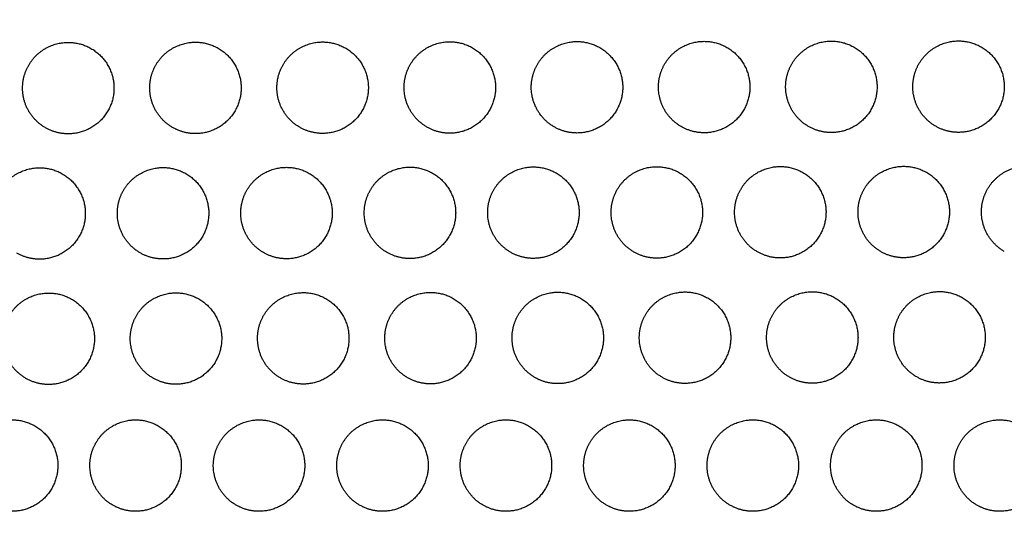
# Model space of a CAD drawing. Header units: millimetres. Extents: x -125 to 375, y 0 to 433.
# Tile 14 of 45: x -43 to 22, y 218 to 251. Entities that reach past the tile are written whole.
import ezdxf

# ---------------------------------------------------------------- set-up
doc = ezdxf.new("R2010")
doc.units = ezdxf.units.MM
doc.layers.add('Layer 01', color=18, linetype='Continuous', true_color=0x000000)

msp = doc.modelspace()

# ---------------------------------------------------------------- linework, layer by layer
at = {"layer": 'Layer 01'}
for points in [[(0, 433.013), (-62.5, 324.76), (-125, 216.506)], [(-125, 216.506, 76), (-62.5, 324.76, 76), (0, 433.013, 76)], [(125, 216.506, 76), (62.5, 324.76, 76), (0, 433.013, 76)], [(-125, 216.506, 76), (-70.11, 266.727, 81.5), (-15.22, 316.948, 87)], [(-15.22, 316.948, 87), (54.89, 266.727, 81.5), (125, 216.506, 76)]]:
    msp.add_open_spline(points, degree=2, dxfattribs=at)
at = {"layer": 'Layer 01', "extrusion": (-2.00444e-14, 0.108866, -0.994056)}
msp.add_rational_spline([(-33.815, 247.882, 79.436), (-32.949, 249.382, 79.6), (-31.217, 249.382, 79.6), (-28.217, 249.382, 79.6), (-28.217, 246.382, 79.272), (-28.217, 243.382, 78.943), (-31.217, 243.382, 78.943)], [0.868347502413, 0.807007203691, 1, 0.707106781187, 1, 0.707106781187, 1], degree=2, knots=[5.529659, 5.529659, 5.529659, 9.49499, 9.49499, 15.512927, 15.512927, 21.530864, 21.530864, 21.530864], dxfattribs=at)
at = {"layer": 'Layer 01', "extrusion": (1.58222e-15, -0.108866, 0.994056)}
msp.add_rational_spline([(-25.47, 247.895, 79.438), (-24.604, 249.395, 79.602), (-22.872, 249.395, 79.602), (-19.872, 249.395, 79.602), (-19.872, 246.395, 79.273), (-19.872, 243.395, 78.945), (-22.872, 243.395, 78.945)], [0.868347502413, 0.807007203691, 1, 0.707106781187, 1, 0.707106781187, 1], degree=2, knots=[5.529659, 5.529659, 5.529659, 9.49499, 9.49499, 15.512927, 15.512927, 21.530864, 21.530864, 21.530864], dxfattribs=at)
at = {"layer": 'Layer 01', "extrusion": (4.39506e-16, -0.108866, 0.994056)}
msp.add_rational_spline([(-17.125, 247.909, 79.439), (-16.259, 249.409, 79.603), (-14.527, 249.409, 79.603), (-11.527, 249.409, 79.603), (-11.527, 246.409, 79.275), (-11.527, 243.409, 78.946), (-14.527, 243.409, 78.946)], [0.868347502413, 0.807007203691, 1, 0.707106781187, 1, 0.707106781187, 1], degree=2, knots=[5.529659, 5.529659, 5.529659, 9.49499, 9.49499, 15.512927, 15.512927, 21.530864, 21.530864, 21.530864], dxfattribs=at)
at = {"layer": 'Layer 01', "extrusion": (-4.62344e-14, 0.108866, -0.994056)}
msp.add_rational_spline([(-8.78, 247.923, 79.441), (-7.914, 249.423, 79.605), (-6.182, 249.423, 79.605), (-3.182, 249.423, 79.605), (-3.182, 246.423, 79.276), (-3.182, 243.423, 78.948), (-6.182, 243.423, 78.948)], [0.868347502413, 0.807007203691, 1, 0.707106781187, 1, 0.707106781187, 1], degree=2, knots=[5.529659, 5.529659, 5.529659, 9.49499, 9.49499, 15.512927, 15.512927, 21.530864, 21.530864, 21.530864], dxfattribs=at)
at = {"layer": 'Layer 01', "extrusion": (-8.79012e-16, -0.108866, 0.994056)}
msp.add_rational_spline([(-0.435, 247.937, 79.442), (0.431, 249.437, 79.606), (2.163, 249.437, 79.606), (5.163, 249.437, 79.606), (5.163, 246.437, 79.278), (5.163, 243.437, 78.949), (2.163, 243.437, 78.949)], [0.868347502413, 0.807007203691, 1, 0.707106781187, 1, 0.707106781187, 1], degree=2, knots=[5.529659, 5.529659, 5.529659, 9.49499, 9.49499, 15.512927, 15.512927, 21.530864, 21.530864, 21.530864], dxfattribs=at)
at = {"layer": 'Layer 01', "extrusion": (4.78402e-15, -0.108866, 0.994056)}
msp.add_rational_spline([(7.91, 247.951, 79.444), (8.776, 249.451, 79.608), (10.508, 249.451, 79.608), (13.508, 249.451, 79.608), (13.508, 246.451, 79.279), (13.508, 243.451, 78.951), (10.508, 243.451, 78.951)], [0.868347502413, 0.807007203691, 1, 0.707106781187, 1, 0.707106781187, 1], degree=2, knots=[5.529659, 5.529659, 5.529659, 9.49499, 9.49499, 15.512927, 15.512927, 21.530864, 21.530864, 21.530864], dxfattribs=at)
at = {"layer": 'Layer 01', "extrusion": (-1.9013e-14, 0.108866, -0.994056)}
msp.add_rational_spline([(16.255, 247.964, 79.445), (17.121, 249.464, 79.609), (18.853, 249.464, 79.609), (21.853, 249.464, 79.609), (21.853, 246.464, 79.281), (21.853, 243.464, 78.952), (18.853, 243.464, 78.952)], [0.868347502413, 0.807007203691, 1, 0.707106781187, 1, 0.707106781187, 1], degree=2, knots=[5.529659, 5.529659, 5.529659, 9.49499, 9.49499, 15.512927, 15.512927, 21.530864, 21.530864, 21.530864], dxfattribs=at)
at = {"layer": 'Layer 01', "extrusion": (-6.59259e-16, -0.108866, 0.994056)}
msp.add_rational_spline([(-42.16, 247.868, 79.435), (-41.294, 249.368, 79.599), (-39.562, 249.368, 79.599), (-36.562, 249.368, 79.599), (-36.562, 246.368, 79.27), (-36.562, 243.368, 78.942), (-39.562, 243.368, 78.942)], [0.868347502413, 0.807007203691, 1, 0.707106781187, 1, 0.707106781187, 1], degree=2, knots=[5.529659, 5.529659, 5.529659, 9.49499, 9.49499, 15.512927, 15.512927, 21.530864, 21.530864, 21.530864], dxfattribs=at)
at = {"layer": 'Layer 01', "extrusion": (2.84712e-14, -0.108866, 0.994056)}
msp.add_rational_spline([(-41.062, 243.77, 78.986), (-42.562, 244.636, 79.081), (-42.562, 246.368, 79.27), (-42.562, 247.172, 79.358), (-42.16, 247.868, 79.435)], [0.868347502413, 0.807007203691, 1, 0.900099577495, 0.868347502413], degree=2, knots=[0, 0, 0, 3.477052, 3.477052, 5.529659, 5.529659, 5.529659], dxfattribs=at)
at = {"layer": 'Layer 01', "extrusion": (1.42834e-14, -0.108866, 0.994056)}
msp.add_rational_spline([(-32.717, 243.783, 78.987), (-34.217, 244.649, 79.082), (-34.217, 246.382, 79.272), (-34.217, 247.185, 79.36), (-33.815, 247.882, 79.436)], [0.868347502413, 0.807007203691, 1, 0.900099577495, 0.868347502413], degree=2, knots=[0, 0, 0, 3.477052, 3.477052, 5.529659, 5.529659, 5.529659], dxfattribs=at)
at = {"layer": 'Layer 01', "extrusion": (2.79509e-14, -0.108866, 0.994056)}
msp.add_rational_spline([(-24.372, 243.797, 78.989), (-25.872, 244.663, 79.084), (-25.872, 246.395, 79.273), (-25.872, 247.199, 79.361), (-25.47, 247.895, 79.438)], [0.868347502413, 0.807007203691, 1, 0.900099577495, 0.868347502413], degree=2, knots=[0, 0, 0, 3.477052, 3.477052, 5.529659, 5.529659, 5.529659], dxfattribs=at)
at = {"layer": 'Layer 01', "extrusion": (4.71193e-14, -0.108866, 0.994056)}
msp.add_rational_spline([(-16.027, 243.811, 78.99), (-17.527, 244.677, 79.085), (-17.527, 246.409, 79.275), (-17.527, 247.213, 79.363), (-17.125, 247.909, 79.439)], [0.868347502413, 0.807007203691, 1, 0.900099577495, 0.868347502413], degree=2, knots=[0, 0, 0, 3.477052, 3.477052, 5.529659, 5.529659, 5.529659], dxfattribs=at)
at = {"layer": 'Layer 01', "extrusion": (-2.17596e-14, -0.108866, 0.994056)}
msp.add_rational_spline([(-7.682, 243.825, 78.992), (-9.182, 244.691, 79.087), (-9.182, 246.423, 79.276), (-9.182, 247.227, 79.364), (-8.78, 247.923, 79.441)], [0.868347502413, 0.807007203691, 1, 0.900099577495, 0.868347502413], degree=2, knots=[0, 0, 0, 3.477052, 3.477052, 5.529659, 5.529659, 5.529659], dxfattribs=at)
at = {"layer": 'Layer 01', "extrusion": (-2.43933e-14, -0.108866, 0.994056)}
msp.add_rational_spline([(0.663, 243.839, 78.993), (-0.837, 244.705, 79.088), (-0.837, 246.437, 79.278), (-0.837, 247.241, 79.366), (-0.435, 247.937, 79.442)], [0.868347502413, 0.807007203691, 1, 0.900099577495, 0.868347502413], degree=2, knots=[0, 0, 0, 3.477052, 3.477052, 5.529659, 5.529659, 5.529659], dxfattribs=at)
at = {"layer": 'Layer 01', "extrusion": (-5.19406e-14, -0.108866, 0.994056)}
msp.add_rational_spline([(9.008, 243.853, 78.995), (7.508, 244.719, 79.09), (7.508, 246.451, 79.279), (7.508, 247.254, 79.367), (7.91, 247.951, 79.444)], [0.868347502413, 0.807007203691, 1, 0.900099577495, 0.868347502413], degree=2, knots=[0, 0, 0, 3.477052, 3.477052, 5.529659, 5.529659, 5.529659], dxfattribs=at)
at = {"layer": 'Layer 01', "extrusion": (4.53458e-14, -0.108866, 0.994056)}
msp.add_rational_spline([(17.353, 243.866, 78.996), (15.853, 244.732, 79.091), (15.853, 246.464, 79.281), (15.853, 247.268, 79.369), (16.255, 247.964, 79.445)], [0.868347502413, 0.807007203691, 1, 0.900099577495, 0.868347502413], degree=2, knots=[0, 0, 0, 3.477052, 3.477052, 5.529659, 5.529659, 5.529659], dxfattribs=at)
at = {"layer": 'Layer 01', "extrusion": (-5.60633e-14, 0.108866, -0.994056)}
msp.add_rational_spline([(-39.562, 243.368, 78.942), (-40.365, 243.368, 78.942), (-41.062, 243.77, 78.986)], [1, 0.900099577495, 0.868347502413], degree=2, dxfattribs=at)
at = {"layer": 'Layer 01', "extrusion": (6.32687e-14, 0.108866, -0.994056)}
msp.add_rational_spline([(-31.217, 243.382, 78.943), (-32.02, 243.382, 78.943), (-32.717, 243.783, 78.987)], [1, 0.900099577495, 0.868347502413], degree=2, dxfattribs=at)
at = {"layer": 'Layer 01', "extrusion": (-7.58114e-14, 0.108866, -0.994056)}
msp.add_rational_spline([(-22.872, 243.395, 78.945), (-23.675, 243.395, 78.945), (-24.372, 243.797, 78.989)], [1, 0.900099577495, 0.868347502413], degree=2, dxfattribs=at)
at = {"layer": 'Layer 01', "extrusion": (-6.97909e-14, 0.108866, -0.994056)}
msp.add_rational_spline([(-14.527, 243.409, 78.946), (-15.33, 243.409, 78.946), (-16.027, 243.811, 78.99)], [1, 0.900099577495, 0.868347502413], degree=2, dxfattribs=at)
at = {"layer": 'Layer 01', "extrusion": (1.93969e-13, 0.108866, -0.994056)}
msp.add_rational_spline([(-6.182, 243.423, 78.948), (-6.985, 243.423, 78.948), (-7.682, 243.825, 78.992)], [1, 0.900099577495, 0.868347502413], degree=2, dxfattribs=at)
at = {"layer": 'Layer 01', "extrusion": (6.30979e-14, 0.108866, -0.994056)}
msp.add_rational_spline([(2.163, 243.437, 78.949), (1.36, 243.437, 78.949), (0.663, 243.839, 78.993)], [1, 0.900099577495, 0.868347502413], degree=2, dxfattribs=at)
at = {"layer": 'Layer 01', "extrusion": (-5.22204e-14, 0.108866, -0.994056)}
for points in [[(10.508, 243.451, 78.951), (9.705, 243.451, 78.951), (9.008, 243.853, 78.995)], [(17.606, 227.022, 77.152), (16.802, 227.022, 77.152), (16.106, 227.423, 77.196)]]:
    msp.add_rational_spline(points, [1, 0.900099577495, 0.868347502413], degree=2, dxfattribs=at)
at = {"layer": 'Layer 01', "extrusion": (1.08284e-13, 0.108866, -0.994056)}
msp.add_rational_spline([(18.853, 243.464, 78.952), (18.05, 243.464, 78.952), (17.353, 243.866, 78.996)], [1, 0.900099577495, 0.868347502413], degree=2, dxfattribs=at)
at = {"layer": 'Layer 01', "extrusion": (6.53025e-16, 0.108866, -0.994056)}
for points in [[(-44.041, 239.644, 78.534), (-43.175, 241.144, 78.698), (-41.443, 241.144, 78.698), (-38.443, 241.144, 78.698), (-38.443, 238.144, 78.37), (-38.443, 235.144, 78.041), (-41.443, 235.144, 78.041)], [(-43.442, 231.425, 77.634), (-42.576, 232.925, 77.798), (-40.844, 232.925, 77.798), (-37.844, 232.925, 77.798), (-37.844, 229.925, 77.47), (-37.844, 226.925, 77.141), (-40.844, 226.925, 77.141)], [(-37.743, 223.106, 76.723), (-36.877, 224.606, 76.887), (-35.145, 224.606, 76.887), (-32.145, 224.606, 76.887), (-32.145, 221.606, 76.559), (-32.145, 218.606, 76.23), (-35.145, 218.606, 76.23)]]:
    msp.add_rational_spline(points, [0.868347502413, 0.807007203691, 1, 0.707106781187, 1, 0.707106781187, 1], degree=2, knots=[5.529659, 5.529659, 5.529659, 9.49499, 9.49499, 15.512927, 15.512927, 21.530864, 21.530864, 21.530864], dxfattribs=at)
at = {"layer": 'Layer 01', "extrusion": (3.28067e-15, 0.108866, -0.994056)}
msp.add_rational_spline([(-35.941, 239.658, 78.535), (-35.075, 241.158, 78.7), (-33.343, 241.158, 78.7), (-30.343, 241.158, 78.7), (-30.343, 238.158, 78.371), (-30.343, 235.158, 78.043), (-33.343, 235.158, 78.043)], [0.868347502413, 0.807007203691, 1, 0.707106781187, 1, 0.707106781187, 1], degree=2, knots=[5.529659, 5.529659, 5.529659, 9.49499, 9.49499, 15.512927, 15.512927, 21.530864, 21.530864, 21.530864], dxfattribs=at)
at = {"layer": 'Layer 01', "extrusion": (-1.69502e-14, 0.108866, -0.994056)}
msp.add_rational_spline([(-27.841, 239.671, 78.537), (-26.975, 241.171, 78.701), (-25.243, 241.171, 78.701), (-22.243, 241.171, 78.701), (-22.243, 238.171, 78.373), (-22.243, 235.171, 78.044), (-25.243, 235.171, 78.044)], [0.868347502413, 0.807007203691, 1, 0.707106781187, 1, 0.707106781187, 1], degree=2, knots=[5.529659, 5.529659, 5.529659, 9.49499, 9.49499, 15.512927, 15.512927, 21.530864, 21.530864, 21.530864], dxfattribs=at)
at = {"layer": 'Layer 01', "extrusion": (3.12049e-15, -0.108866, 0.994056)}
msp.add_rational_spline([(-19.741, 239.684, 78.538), (-18.875, 241.184, 78.703), (-17.143, 241.184, 78.703), (-14.143, 241.184, 78.703), (-14.143, 238.184, 78.374), (-14.143, 235.184, 78.046), (-17.143, 235.184, 78.046)], [0.868347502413, 0.807007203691, 1, 0.707106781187, 1, 0.707106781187, 1], degree=2, knots=[5.529659, 5.529659, 5.529659, 9.49499, 9.49499, 15.512927, 15.512927, 21.530864, 21.530864, 21.530864], dxfattribs=at)
at = {"layer": 'Layer 01', "extrusion": (-1.34049e-15, -0.108866, 0.994056)}
msp.add_rational_spline([(-11.641, 239.698, 78.54), (-10.775, 241.198, 78.704), (-9.043, 241.198, 78.704), (-6.043, 241.198, 78.704), (-6.043, 238.198, 78.376), (-6.043, 235.198, 78.047), (-9.043, 235.198, 78.047)], [0.868347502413, 0.807007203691, 1, 0.707106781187, 1, 0.707106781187, 1], degree=2, knots=[5.529659, 5.529659, 5.529659, 9.49499, 9.49499, 15.512927, 15.512927, 21.530864, 21.530864, 21.530864], dxfattribs=at)
at = {"layer": 'Layer 01', "extrusion": (2.6121e-15, 0.108866, -0.994056)}
msp.add_rational_spline([(-3.541, 239.711, 78.541), (-2.675, 241.211, 78.706), (-0.943, 241.211, 78.706), (2.057, 241.211, 78.706), (2.057, 238.211, 78.377), (2.057, 235.211, 78.048), (-0.943, 235.211, 78.048)], [0.868347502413, 0.807007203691, 1, 0.707106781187, 1, 0.707106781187, 1], degree=2, knots=[5.529659, 5.529659, 5.529659, 9.49499, 9.49499, 15.512927, 15.512927, 21.530864, 21.530864, 21.530864], dxfattribs=at)
at = {"layer": 'Layer 01', "extrusion": (2.15544e-15, -0.108866, 0.994056)}
msp.add_rational_spline([(4.559, 239.725, 78.543), (5.425, 241.225, 78.707), (7.157, 241.225, 78.707), (10.157, 241.225, 78.707), (10.157, 238.225, 78.379), (10.157, 235.225, 78.05), (7.157, 235.225, 78.05)], [0.868347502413, 0.807007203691, 1, 0.707106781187, 1, 0.707106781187, 1], degree=2, knots=[5.529659, 5.529659, 5.529659, 9.49499, 9.49499, 15.512927, 15.512927, 21.530864, 21.530864, 21.530864], dxfattribs=at)
at = {"layer": 'Layer 01', "extrusion": (8.58262e-15, 0.108866, -0.994056)}
msp.add_rational_spline([(12.659, 239.738, 78.544), (13.525, 241.238, 78.709), (15.257, 241.238, 78.709), (18.257, 241.238, 78.709), (18.257, 238.238, 78.38), (18.257, 235.238, 78.051), (15.257, 235.238, 78.051)], [0.868347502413, 0.807007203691, 1, 0.707106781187, 1, 0.707106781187, 1], degree=2, knots=[5.529659, 5.529659, 5.529659, 9.49499, 9.49499, 15.512927, 15.512927, 21.530864, 21.530864, 21.530864], dxfattribs=at)
at = {"layer": 'Layer 01', "extrusion": (4.65876e-15, -0.108866, 0.994056)}
msp.add_rational_spline([(20.759, 239.751, 78.546), (21.625, 241.251, 78.71), (23.357, 241.251, 78.71), (26.357, 241.251, 78.71), (26.357, 238.251, 78.381), (26.357, 235.251, 78.053), (23.357, 235.251, 78.053)], [0.868347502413, 0.807007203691, 1, 0.707106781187, 1, 0.707106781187, 1], degree=2, knots=[5.529659, 5.529659, 5.529659, 9.49499, 9.49499, 15.512927, 15.512927, 21.530864, 21.530864, 21.530864], dxfattribs=at)
at = {"layer": 'Layer 01', "extrusion": (2.08782e-14, -0.108866, 0.994056)}
msp.add_rational_spline([(-10.543, 235.6, 78.091), (-12.043, 236.466, 78.186), (-12.043, 238.198, 78.376), (-12.043, 239.002, 78.464), (-11.641, 239.698, 78.54)], [0.868347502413, 0.807007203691, 1, 0.900099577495, 0.868347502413], degree=2, knots=[0, 0, 0, 3.477052, 3.477052, 5.529659, 5.529659, 5.529659], dxfattribs=at)
at = {"layer": 'Layer 01', "extrusion": (3.35156e-14, -0.108866, 0.994056)}
msp.add_rational_spline([(-2.443, 235.613, 78.093), (-3.943, 236.479, 78.187), (-3.943, 238.211, 78.377), (-3.943, 239.015, 78.465), (-3.541, 239.711, 78.541)], [0.868347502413, 0.807007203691, 1, 0.900099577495, 0.868347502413], degree=2, knots=[0, 0, 0, 3.477052, 3.477052, 5.529659, 5.529659, 5.529659], dxfattribs=at)
at = {"layer": 'Layer 01', "extrusion": (-3.63722e-14, -0.108866, 0.994056)}
msp.add_rational_spline([(5.657, 235.627, 78.094), (4.157, 236.493, 78.189), (4.157, 238.225, 78.379), (4.157, 239.028, 78.467), (4.559, 239.725, 78.543)], [0.868347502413, 0.807007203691, 1, 0.900099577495, 0.868347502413], degree=2, knots=[0, 0, 0, 3.477052, 3.477052, 5.529659, 5.529659, 5.529659], dxfattribs=at)
at = {"layer": 'Layer 01', "extrusion": (2.12286e-14, -0.108866, 0.994056)}
msp.add_rational_spline([(13.757, 235.64, 78.095), (12.257, 236.506, 78.19), (12.257, 238.238, 78.38), (12.257, 239.042, 78.468), (12.659, 239.738, 78.544)], [0.868347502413, 0.807007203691, 1, 0.900099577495, 0.868347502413], degree=2, knots=[0, 0, 0, 3.477052, 3.477052, 5.529659, 5.529659, 5.529659], dxfattribs=at)
at = {"layer": 'Layer 01', "extrusion": (2.38942e-15, -0.108866, 0.994056)}
msp.add_rational_spline([(21.857, 235.653, 78.097), (20.357, 236.519, 78.192), (20.357, 238.251, 78.381), (20.357, 239.055, 78.469), (20.759, 239.751, 78.546)], [0.868347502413, 0.807007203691, 1, 0.900099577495, 0.868347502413], degree=2, knots=[0, 0, 0, 3.477052, 3.477052, 5.529659, 5.529659, 5.529659], dxfattribs=at)
at = {"layer": 'Layer 01', "extrusion": (2.46163e-14, -0.108866, 0.994056)}
msp.add_rational_spline([(-34.843, 235.559, 78.087), (-36.343, 236.426, 78.181), (-36.343, 238.158, 78.371), (-36.343, 238.961, 78.459), (-35.941, 239.658, 78.535)], [0.868347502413, 0.807007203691, 1, 0.900099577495, 0.868347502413], degree=2, knots=[0, 0, 0, 3.477052, 3.477052, 5.529659, 5.529659, 5.529659], dxfattribs=at)
at = {"layer": 'Layer 01', "extrusion": (-4.1459e-14, -0.108866, 0.994056)}
msp.add_rational_spline([(-26.743, 235.573, 78.088), (-28.243, 236.439, 78.183), (-28.243, 238.171, 78.373), (-28.243, 238.975, 78.461), (-27.841, 239.671, 78.537)], [0.868347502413, 0.807007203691, 1, 0.900099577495, 0.868347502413], degree=2, knots=[0, 0, 0, 3.477052, 3.477052, 5.529659, 5.529659, 5.529659], dxfattribs=at)
at = {"layer": 'Layer 01', "extrusion": (3.09881e-14, -0.108866, 0.994056)}
msp.add_rational_spline([(-18.643, 235.586, 78.09), (-20.143, 236.452, 78.184), (-20.143, 238.184, 78.374), (-20.143, 238.988, 78.462), (-19.741, 239.684, 78.538)], [0.868347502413, 0.807007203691, 1, 0.900099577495, 0.868347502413], degree=2, knots=[0, 0, 0, 3.477052, 3.477052, 5.529659, 5.529659, 5.529659], dxfattribs=at)
at = {"layer": 'Layer 01', "extrusion": (8.03268e-14, 0.108866, -0.994056)}
msp.add_rational_spline([(-41.443, 235.144, 78.041), (-42.246, 235.144, 78.041), (-42.943, 235.546, 78.085)], [1, 0.900099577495, 0.868347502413], degree=2, dxfattribs=at)
at = {"layer": 'Layer 01', "extrusion": (5.55616e-14, 0.108866, -0.994056)}
msp.add_rational_spline([(-33.343, 235.158, 78.043), (-34.146, 235.158, 78.043), (-34.843, 235.559, 78.087)], [1, 0.900099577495, 0.868347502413], degree=2, dxfattribs=at)
at = {"layer": 'Layer 01', "extrusion": (7.4808e-14, 0.108866, -0.994056)}
for points in [[(-25.243, 235.171, 78.044), (-26.046, 235.171, 78.044), (-26.743, 235.573, 78.088)], [(9.256, 227.008, 77.15), (8.452, 227.008, 77.15), (7.756, 227.41, 77.194)]]:
    msp.add_rational_spline(points, [1, 0.900099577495, 0.868347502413], degree=2, dxfattribs=at)
at = {"layer": 'Layer 01', "extrusion": (-4.06598e-14, 0.108866, -0.994056)}
msp.add_rational_spline([(-17.143, 235.184, 78.046), (-17.946, 235.184, 78.046), (-18.643, 235.586, 78.09)], [1, 0.900099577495, 0.868347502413], degree=2, dxfattribs=at)
at = {"layer": 'Layer 01', "extrusion": (-1.00587e-13, 0.108866, -0.994056)}
msp.add_rational_spline([(-9.043, 235.198, 78.047), (-9.846, 235.198, 78.047), (-10.543, 235.6, 78.091)], [1, 0.900099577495, 0.868347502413], degree=2, dxfattribs=at)
at = {"layer": 'Layer 01', "extrusion": (-1.00577e-13, 0.108866, -0.994056)}
msp.add_rational_spline([(-0.943, 235.211, 78.048), (-1.746, 235.211, 78.048), (-2.443, 235.613, 78.093)], [1, 0.900099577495, 0.868347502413], degree=2, dxfattribs=at)
at = {"layer": 'Layer 01', "extrusion": (-3.46499e-14, 0.108866, -0.994056)}
msp.add_rational_spline([(7.157, 235.225, 78.05), (6.353, 235.225, 78.05), (5.657, 235.627, 78.094)], [1, 0.900099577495, 0.868347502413], degree=2, dxfattribs=at)
at = {"layer": 'Layer 01', "extrusion": (-3.07964e-14, 0.108866, -0.994056)}
msp.add_rational_spline([(15.257, 235.238, 78.051), (14.453, 235.238, 78.051), (13.757, 235.64, 78.095)], [1, 0.900099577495, 0.868347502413], degree=2, dxfattribs=at)
at = {"layer": 'Layer 01', "extrusion": (1.64815e-15, -0.108866, 0.994056)}
msp.add_rational_spline([(-35.092, 231.439, 77.635), (-34.226, 232.939, 77.8), (-32.494, 232.939, 77.8), (-29.494, 232.939, 77.8), (-29.494, 229.939, 77.471), (-29.494, 226.939, 77.142), (-32.494, 226.939, 77.142)], [0.868347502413, 0.807007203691, 1, 0.707106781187, 1, 0.707106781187, 1], degree=2, knots=[5.529659, 5.529659, 5.529659, 9.49499, 9.49499, 15.512927, 15.512927, 21.530864, 21.530864, 21.530864], dxfattribs=at)
at = {"layer": 'Layer 01', "extrusion": (0, 0.108866, -0.994056)}
for points in [[(-26.742, 231.452, 77.637), (-25.876, 232.952, 77.801), (-24.144, 232.952, 77.801), (-21.144, 232.952, 77.801), (-21.144, 229.952, 77.473), (-21.144, 226.952, 77.144), (-24.144, 226.952, 77.144)], [(-13.443, 223.106, 76.723), (-12.577, 224.606, 76.887), (-10.845, 224.606, 76.887), (-7.845, 224.606, 76.887), (-7.845, 221.606, 76.559), (-7.845, 218.606, 76.23), (-10.845, 218.606, 76.23)]]:
    msp.add_rational_spline(points, [0.868347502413, 0.807007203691, 1, 0.707106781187, 1, 0.707106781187, 1], degree=2, knots=[5.529659, 5.529659, 5.529659, 9.49499, 9.49499, 15.512927, 15.512927, 21.530864, 21.530864, 21.530864], dxfattribs=at)
at = {"layer": 'Layer 01', "extrusion": (2.98526e-15, 0.108866, -0.994056)}
msp.add_rational_spline([(-18.392, 231.466, 77.638), (-17.526, 232.966, 77.803), (-15.794, 232.966, 77.803), (-12.794, 232.966, 77.803), (-12.794, 229.966, 77.474), (-12.794, 226.966, 77.146), (-15.794, 226.966, 77.146)], [0.868347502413, 0.807007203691, 1, 0.707106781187, 1, 0.707106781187, 1], degree=2, knots=[5.529659, 5.529659, 5.529659, 9.49499, 9.49499, 15.512927, 15.512927, 21.530864, 21.530864, 21.530864], dxfattribs=at)
at = {"layer": 'Layer 01', "extrusion": (-1.22414e-14, 0.108866, -0.994056)}
msp.add_rational_spline([(-10.042, 231.48, 77.64), (-9.176, 232.98, 77.804), (-7.444, 232.98, 77.804), (-4.444, 232.98, 77.804), (-4.444, 229.98, 77.476), (-4.444, 226.98, 77.147), (-7.444, 226.98, 77.147)], [0.868347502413, 0.807007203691, 1, 0.707106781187, 1, 0.707106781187, 1], degree=2, knots=[5.529659, 5.529659, 5.529659, 9.49499, 9.49499, 15.512927, 15.512927, 21.530864, 21.530864, 21.530864], dxfattribs=at)
at = {"layer": 'Layer 01', "extrusion": (-8.11591e-15, 0.108866, -0.994056)}
msp.add_rational_spline([(-1.692, 231.494, 77.641), (-0.826, 232.994, 77.806), (0.906, 232.994, 77.806), (3.906, 232.994, 77.806), (3.906, 229.994, 77.477), (3.906, 226.994, 77.149), (0.906, 226.994, 77.149)], [0.868347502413, 0.807007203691, 1, 0.707106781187, 1, 0.707106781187, 1], degree=2, knots=[5.529659, 5.529659, 5.529659, 9.49499, 9.49499, 15.512927, 15.512927, 21.530864, 21.530864, 21.530864], dxfattribs=at)
at = {"layer": 'Layer 01', "extrusion": (1.95908e-15, 0.108866, -0.994056)}
msp.add_rational_spline([(6.658, 231.508, 77.643), (7.524, 233.008, 77.807), (9.256, 233.008, 77.807), (12.256, 233.008, 77.807), (12.256, 230.008, 77.479), (12.256, 227.008, 77.15), (9.256, 227.008, 77.15)], [0.868347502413, 0.807007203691, 1, 0.707106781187, 1, 0.707106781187, 1], degree=2, knots=[5.529659, 5.529659, 5.529659, 9.49499, 9.49499, 15.512927, 15.512927, 21.530864, 21.530864, 21.530864], dxfattribs=at)
at = {"layer": 'Layer 01', "extrusion": (-1.08778e-14, -0.108866, 0.994056)}
msp.add_rational_spline([(15.008, 231.522, 77.644), (15.874, 233.022, 77.809), (17.606, 233.022, 77.809), (20.606, 233.022, 77.809), (20.606, 230.022, 77.48), (20.606, 227.022, 77.152), (17.606, 227.022, 77.152)], [0.868347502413, 0.807007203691, 1, 0.707106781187, 1, 0.707106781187, 1], degree=2, knots=[5.529659, 5.529659, 5.529659, 9.49499, 9.49499, 15.512927, 15.512927, 21.530864, 21.530864, 21.530864], dxfattribs=at)
at = {"layer": 'Layer 01', "extrusion": (-5.93425e-14, -0.108866, 0.994056)}
msp.add_rational_spline([(-42.344, 227.327, 77.185), (-43.844, 228.193, 77.28), (-43.844, 229.925, 77.47), (-43.844, 230.729, 77.558), (-43.442, 231.425, 77.634)], [0.868347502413, 0.807007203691, 1, 0.900099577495, 0.868347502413], degree=2, knots=[0, 0, 0, 3.477052, 3.477052, 5.529659, 5.529659, 5.529659], dxfattribs=at)
at = {"layer": 'Layer 01', "extrusion": (-7.63764e-14, -0.108866, 0.994056)}
msp.add_rational_spline([(-33.994, 227.34, 77.187), (-35.494, 228.206, 77.281), (-35.494, 229.939, 77.471), (-35.494, 230.742, 77.559), (-35.092, 231.439, 77.635)], [0.868347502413, 0.807007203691, 1, 0.900099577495, 0.868347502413], degree=2, knots=[0, 0, 0, 3.477052, 3.477052, 5.529659, 5.529659, 5.529659], dxfattribs=at)
at = {"layer": 'Layer 01', "extrusion": (-5.60186e-14, -0.108866, 0.994056)}
msp.add_rational_spline([(-25.644, 227.354, 77.188), (-27.144, 228.22, 77.283), (-27.144, 229.952, 77.473), (-27.144, 230.756, 77.561), (-26.742, 231.452, 77.637)], [0.868347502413, 0.807007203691, 1, 0.900099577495, 0.868347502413], degree=2, knots=[0, 0, 0, 3.477052, 3.477052, 5.529659, 5.529659, 5.529659], dxfattribs=at)
at = {"layer": 'Layer 01', "extrusion": (-6.61603e-15, -0.108866, 0.994056)}
msp.add_rational_spline([(-17.294, 227.368, 77.19), (-18.794, 228.234, 77.284), (-18.794, 229.966, 77.474), (-18.794, 230.77, 77.562), (-18.392, 231.466, 77.638)], [0.868347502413, 0.807007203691, 1, 0.900099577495, 0.868347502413], degree=2, knots=[0, 0, 0, 3.477052, 3.477052, 5.529659, 5.529659, 5.529659], dxfattribs=at)
at = {"layer": 'Layer 01', "extrusion": (3.38554e-14, -0.108866, 0.994056)}
msp.add_rational_spline([(-8.944, 227.382, 77.191), (-10.444, 228.248, 77.286), (-10.444, 229.98, 77.476), (-10.444, 230.784, 77.564), (-10.042, 231.48, 77.64)], [0.868347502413, 0.807007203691, 1, 0.900099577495, 0.868347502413], degree=2, knots=[0, 0, 0, 3.477052, 3.477052, 5.529659, 5.529659, 5.529659], dxfattribs=at)
at = {"layer": 'Layer 01', "extrusion": (1.71826e-14, -0.108866, 0.994056)}
msp.add_rational_spline([(-0.594, 227.396, 77.193), (-2.094, 228.262, 77.287), (-2.094, 229.994, 77.477), (-2.094, 230.798, 77.565), (-1.692, 231.494, 77.641)], [0.868347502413, 0.807007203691, 1, 0.900099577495, 0.868347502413], degree=2, knots=[0, 0, 0, 3.477052, 3.477052, 5.529659, 5.529659, 5.529659], dxfattribs=at)
at = {"layer": 'Layer 01', "extrusion": (4.56538e-14, -0.108866, 0.994056)}
msp.add_rational_spline([(7.756, 227.41, 77.194), (6.256, 228.276, 77.289), (6.256, 230.008, 77.479), (6.256, 230.812, 77.567), (6.658, 231.508, 77.643)], [0.868347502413, 0.807007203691, 1, 0.900099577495, 0.868347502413], degree=2, knots=[0, 0, 0, 3.477052, 3.477052, 5.529659, 5.529659, 5.529659], dxfattribs=at)
at = {"layer": 'Layer 01', "extrusion": (3.31757e-14, -0.108866, 0.994056)}
msp.add_rational_spline([(16.106, 227.423, 77.196), (14.606, 228.289, 77.29), (14.606, 230.022, 77.48), (14.606, 230.825, 77.568), (15.008, 231.522, 77.644)], [0.868347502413, 0.807007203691, 1, 0.900099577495, 0.868347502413], degree=2, knots=[0, 0, 0, 3.477052, 3.477052, 5.529659, 5.529659, 5.529659], dxfattribs=at)
at = {"layer": 'Layer 01', "extrusion": (5.9255e-14, 0.108866, -0.994056)}
msp.add_rational_spline([(-40.844, 226.925, 77.141), (-41.648, 226.925, 77.141), (-42.344, 227.327, 77.185)], [1, 0.900099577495, 0.868347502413], degree=2, dxfattribs=at)
at = {"layer": 'Layer 01', "extrusion": (5.70667e-14, 0.108866, -0.994056)}
msp.add_rational_spline([(-32.494, 226.939, 77.142), (-33.298, 226.939, 77.142), (-33.994, 227.34, 77.187)], [1, 0.900099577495, 0.868347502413], degree=2, dxfattribs=at)
at = {"layer": 'Layer 01', "extrusion": (5.54015e-14, 0.108866, -0.994056)}
msp.add_rational_spline([(-24.144, 226.952, 77.144), (-24.948, 226.952, 77.144), (-25.644, 227.354, 77.188)], [1, 0.900099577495, 0.868347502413], degree=2, dxfattribs=at)
at = {"layer": 'Layer 01', "extrusion": (-6.20838e-14, 0.108866, -0.994056)}
msp.add_rational_spline([(-15.794, 226.966, 77.146), (-16.598, 226.966, 77.146), (-17.294, 227.368, 77.19)], [1, 0.900099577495, 0.868347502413], degree=2, dxfattribs=at)
at = {"layer": 'Layer 01', "extrusion": (2.81064e-14, 0.108866, -0.994056)}
msp.add_rational_spline([(-7.444, 226.98, 77.147), (-8.248, 226.98, 77.147), (-8.944, 227.382, 77.191)], [1, 0.900099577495, 0.868347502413], degree=2, dxfattribs=at)
at = {"layer": 'Layer 01', "extrusion": (4.01687e-14, 0.108866, -0.994056)}
msp.add_rational_spline([(0.906, 226.994, 77.149), (0.102, 226.994, 77.149), (-0.594, 227.396, 77.193)], [1, 0.900099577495, 0.868347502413], degree=2, dxfattribs=at)
at = {"layer": 'Layer 01', "extrusion": (1.97778e-15, -0.108866, 0.994056)}
msp.add_rational_spline([(-45.843, 223.106, 76.723), (-44.977, 224.606, 76.887), (-43.245, 224.606, 76.887), (-40.245, 224.606, 76.887), (-40.245, 221.606, 76.559), (-40.245, 218.606, 76.23), (-43.245, 218.606, 76.23)], [0.868347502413, 0.807007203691, 1, 0.707106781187, 1, 0.707106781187, 1], degree=2, knots=[5.529659, 5.529659, 5.529659, 9.49499, 9.49499, 15.512927, 15.512927, 21.530864, 21.530864, 21.530864], dxfattribs=at)
at = {"layer": 'Layer 01', "extrusion": (3.40617e-15, -0.108866, 0.994056)}
msp.add_rational_spline([(-29.643, 223.106, 76.723), (-28.777, 224.606, 76.887), (-27.045, 224.606, 76.887), (-24.045, 224.606, 76.887), (-24.045, 221.606, 76.559), (-24.045, 218.606, 76.23), (-27.045, 218.606, 76.23)], [0.868347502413, 0.807007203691, 1, 0.707106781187, 1, 0.707106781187, 1], degree=2, knots=[5.529659, 5.529659, 5.529659, 9.49499, 9.49499, 15.512927, 15.512927, 21.530864, 21.530864, 21.530864], dxfattribs=at)
at = {"layer": 'Layer 01', "extrusion": (-2.15358e-15, -0.108866, 0.994056)}
msp.add_rational_spline([(-21.543, 223.106, 76.723), (-20.677, 224.606, 76.887), (-18.945, 224.606, 76.887), (-15.945, 224.606, 76.887), (-15.945, 221.606, 76.559), (-15.945, 218.606, 76.23), (-18.945, 218.606, 76.23)], [0.868347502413, 0.807007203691, 1, 0.707106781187, 1, 0.707106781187, 1], degree=2, knots=[5.529659, 5.529659, 5.529659, 9.49499, 9.49499, 15.512927, 15.512927, 21.530864, 21.530864, 21.530864], dxfattribs=at)
at = {"layer": 'Layer 01', "extrusion": (1.26172e-15, -0.108866, 0.994056)}
msp.add_rational_spline([(-5.343, 223.106, 76.723), (-4.477, 224.606, 76.887), (-2.745, 224.606, 76.887), (0.255, 224.606, 76.887), (0.255, 221.606, 76.559), (0.255, 218.606, 76.23), (-2.745, 218.606, 76.23)], [0.868347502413, 0.807007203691, 1, 0.707106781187, 1, 0.707106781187, 1], degree=2, knots=[5.529659, 5.529659, 5.529659, 9.49499, 9.49499, 15.512927, 15.512927, 21.530864, 21.530864, 21.530864], dxfattribs=at)
at = {"layer": 'Layer 01', "extrusion": (1.30605e-15, 0.108866, -0.994056)}
msp.add_rational_spline([(2.757, 223.106, 76.723), (3.623, 224.606, 76.887), (5.355, 224.606, 76.887), (8.355, 224.606, 76.887), (8.355, 221.606, 76.559), (8.355, 218.606, 76.23), (5.355, 218.606, 76.23)], [0.868347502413, 0.807007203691, 1, 0.707106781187, 1, 0.707106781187, 1], degree=2, knots=[5.529659, 5.529659, 5.529659, 9.49499, 9.49499, 15.512927, 15.512927, 21.530864, 21.530864, 21.530864], dxfattribs=at)
at = {"layer": 'Layer 01', "extrusion": (-1.12733e-14, -0.108866, 0.994056)}
msp.add_rational_spline([(10.857, 223.106, 76.723), (11.723, 224.606, 76.887), (13.455, 224.606, 76.887), (16.455, 224.606, 76.887), (16.455, 221.606, 76.559), (16.455, 218.606, 76.23), (13.455, 218.606, 76.23)], [0.868347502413, 0.807007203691, 1, 0.707106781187, 1, 0.707106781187, 1], degree=2, knots=[5.529659, 5.529659, 5.529659, 9.49499, 9.49499, 15.512927, 15.512927, 21.530864, 21.530864, 21.530864], dxfattribs=at)
at = {"layer": 'Layer 01', "extrusion": (-1.78743e-15, -0.108866, 0.994056)}
msp.add_rational_spline([(18.957, 223.106, 76.723), (19.823, 224.606, 76.887), (21.555, 224.606, 76.887), (24.555, 224.606, 76.887), (24.555, 221.606, 76.559), (24.555, 218.606, 76.23), (21.555, 218.606, 76.23)], [0.868347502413, 0.807007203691, 1, 0.707106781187, 1, 0.707106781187, 1], degree=2, knots=[5.529659, 5.529659, 5.529659, 9.49499, 9.49499, 15.512927, 15.512927, 21.530864, 21.530864, 21.530864], dxfattribs=at)
at = {"layer": 'Layer 01', "extrusion": (-4.71405e-14, -0.108866, 0.994056)}
msp.add_rational_spline([(-36.645, 219.008, 76.274), (-38.145, 219.874, 76.369), (-38.145, 221.606, 76.559), (-38.145, 222.41, 76.647), (-37.743, 223.106, 76.723)], [0.868347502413, 0.807007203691, 1, 0.900099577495, 0.868347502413], degree=2, knots=[0, 0, 0, 3.477052, 3.477052, 5.529659, 5.529659, 5.529659], dxfattribs=at)
at = {"layer": 'Layer 01', "extrusion": (-3.09881e-14, -0.108866, 0.994056)}
msp.add_rational_spline([(-28.545, 219.008, 76.274), (-30.045, 219.874, 76.369), (-30.045, 221.606, 76.559), (-30.045, 222.41, 76.647), (-29.643, 223.106, 76.723)], [0.868347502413, 0.807007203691, 1, 0.900099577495, 0.868347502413], degree=2, knots=[0, 0, 0, 3.477052, 3.477052, 5.529659, 5.529659, 5.529659], dxfattribs=at)
at = {"layer": 'Layer 01', "extrusion": (-3.14022e-14, -0.108866, 0.994056)}
msp.add_rational_spline([(-20.445, 219.008, 76.274), (-21.945, 219.874, 76.369), (-21.945, 221.606, 76.559), (-21.945, 222.41, 76.647), (-21.543, 223.106, 76.723)], [0.868347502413, 0.807007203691, 1, 0.900099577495, 0.868347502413], degree=2, knots=[0, 0, 0, 3.477052, 3.477052, 5.529659, 5.529659, 5.529659], dxfattribs=at)
at = {"layer": 'Layer 01', "extrusion": (-2.23331e-14, -0.108866, 0.994056)}
msp.add_rational_spline([(-12.345, 219.008, 76.274), (-13.845, 219.874, 76.369), (-13.845, 221.606, 76.559), (-13.845, 222.41, 76.647), (-13.443, 223.106, 76.723)], [0.868347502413, 0.807007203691, 1, 0.900099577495, 0.868347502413], degree=2, knots=[0, 0, 0, 3.477052, 3.477052, 5.529659, 5.529659, 5.529659], dxfattribs=at)
at = {"layer": 'Layer 01', "extrusion": (-1.4156e-14, -0.108866, 0.994056)}
msp.add_rational_spline([(-4.245, 219.008, 76.274), (-5.745, 219.874, 76.369), (-5.745, 221.606, 76.559), (-5.745, 222.41, 76.647), (-5.343, 223.106, 76.723)], [0.868347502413, 0.807007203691, 1, 0.900099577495, 0.868347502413], degree=2, knots=[0, 0, 0, 3.477052, 3.477052, 5.529659, 5.529659, 5.529659], dxfattribs=at)
at = {"layer": 'Layer 01', "extrusion": (-4.22449e-14, -0.108866, 0.994056)}
msp.add_rational_spline([(3.855, 219.008, 76.274), (2.355, 219.874, 76.369), (2.355, 221.606, 76.559), (2.355, 222.41, 76.647), (2.757, 223.106, 76.723)], [0.868347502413, 0.807007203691, 1, 0.900099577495, 0.868347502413], degree=2, knots=[0, 0, 0, 3.477052, 3.477052, 5.529659, 5.529659, 5.529659], dxfattribs=at)
at = {"layer": 'Layer 01', "extrusion": (-5.01247e-15, -0.108866, 0.994056)}
msp.add_rational_spline([(11.955, 219.008, 76.274), (10.455, 219.874, 76.369), (10.455, 221.606, 76.559), (10.455, 222.41, 76.647), (10.857, 223.106, 76.723)], [0.868347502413, 0.807007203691, 1, 0.900099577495, 0.868347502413], degree=2, knots=[0, 0, 0, 3.477052, 3.477052, 5.529659, 5.529659, 5.529659], dxfattribs=at)
at = {"layer": 'Layer 01', "extrusion": (-2.85987e-14, -0.108866, 0.994056)}
msp.add_rational_spline([(20.055, 219.008, 76.274), (18.555, 219.874, 76.369), (18.555, 221.606, 76.559), (18.555, 222.41, 76.647), (18.957, 223.106, 76.723)], [0.868347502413, 0.807007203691, 1, 0.900099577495, 0.868347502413], degree=2, knots=[0, 0, 0, 3.477052, 3.477052, 5.529659, 5.529659, 5.529659], dxfattribs=at)
at = {"layer": 'Layer 01', "extrusion": (7.24702e-14, 0.108866, -0.994056)}
msp.add_rational_spline([(-35.145, 218.606, 76.23), (-35.948, 218.606, 76.23), (-36.645, 219.008, 76.274)], [1, 0.900099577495, 0.868347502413], degree=2, dxfattribs=at)
at = {"layer": 'Layer 01', "extrusion": (8.23443e-14, 0.108866, -0.994056)}
msp.add_rational_spline([(-27.045, 218.606, 76.23), (-27.848, 218.606, 76.23), (-28.545, 219.008, 76.274)], [1, 0.900099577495, 0.868347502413], degree=2, dxfattribs=at)
at = {"layer": 'Layer 01', "extrusion": (3.94962e-14, 0.108866, -0.994056)}
msp.add_rational_spline([(-18.945, 218.606, 76.23), (-19.748, 218.606, 76.23), (-20.445, 219.008, 76.274)], [1, 0.900099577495, 0.868347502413], degree=2, dxfattribs=at)
at = {"layer": 'Layer 01', "extrusion": (7.63131e-14, 0.108866, -0.994056)}
for points in [[(-10.845, 218.606, 76.23), (-11.648, 218.606, 76.23), (-12.345, 219.008, 76.274)], [(13.455, 218.606, 76.23), (12.652, 218.606, 76.23), (11.955, 219.008, 76.274)]]:
    msp.add_rational_spline(points, [1, 0.900099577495, 0.868347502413], degree=2, dxfattribs=at)
at = {"layer": 'Layer 01', "extrusion": (6.91184e-14, 0.108866, -0.994056)}
msp.add_rational_spline([(-2.745, 218.606, 76.23), (-3.548, 218.606, 76.23), (-4.245, 219.008, 76.274)], [1, 0.900099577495, 0.868347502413], degree=2, dxfattribs=at)
at = {"layer": 'Layer 01', "extrusion": (-1.10483e-14, 0.108866, -0.994056)}
msp.add_rational_spline([(5.355, 218.606, 76.23), (4.552, 218.606, 76.23), (3.855, 219.008, 76.274)], [1, 0.900099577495, 0.868347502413], degree=2, dxfattribs=at)
at = {"layer": 'Layer 01', "extrusion": (6.14326e-14, 0.108866, -0.994056)}
msp.add_rational_spline([(21.555, 218.606, 76.23), (20.752, 218.606, 76.23), (20.055, 219.008, 76.274)], [1, 0.900099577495, 0.868347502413], degree=2, dxfattribs=at)

doc.saveas('drawing.dxf')
